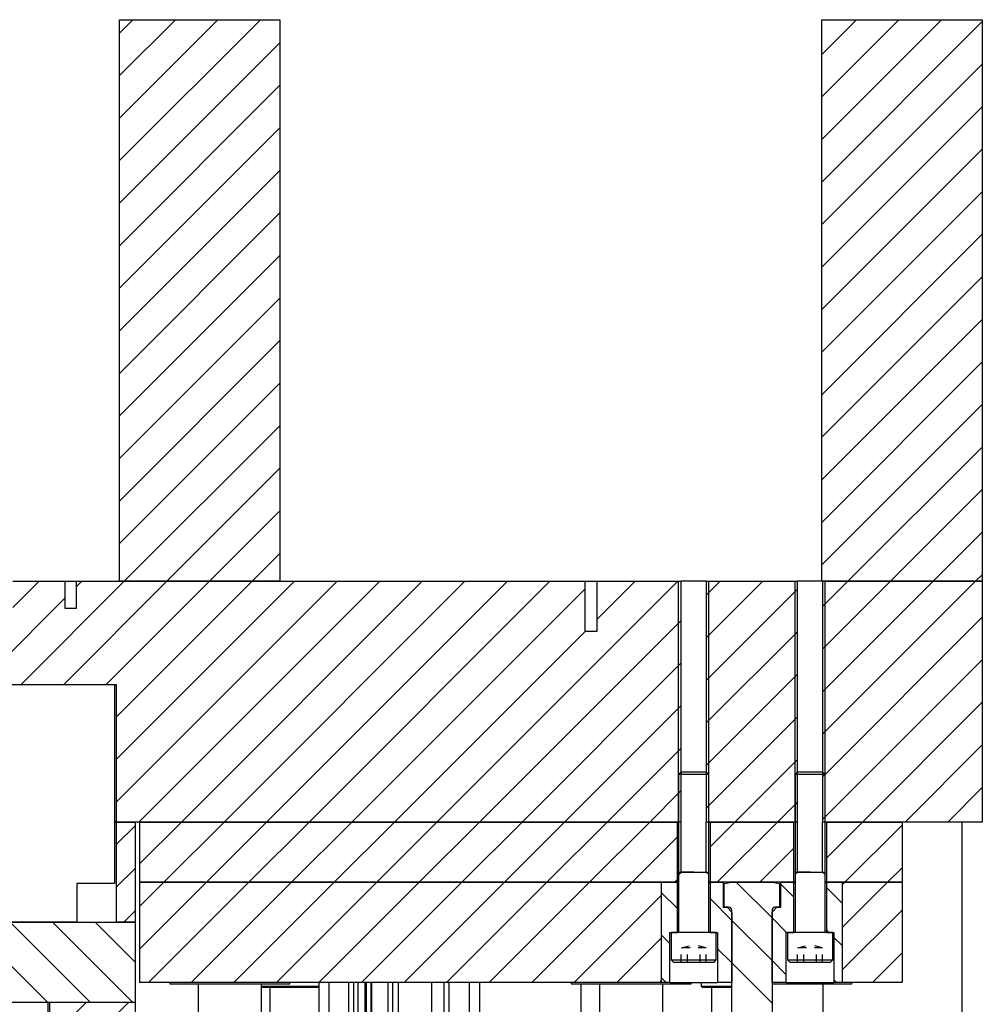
# Model space of a CAD drawing. Header units: inches. Extents: x 3 to 289, y 4 to 291.
# Tile 205 of 256: x 245 to 257, y 87 to 99. Entities that reach past the tile are written whole.
import ezdxf

# ---------------------------------------------------------------- set-up
doc = ezdxf.new("R2010")
doc.units = ezdxf.units.IN
doc.header["$LTSCALE"] = 0.5
doc.header["$MEASUREMENT"] = 0
doc.linetypes.add('HIDDEN', pattern=[0.225, 0.15, -0.075])
doc.layers.add('MFB', color=7, linetype='Continuous')

msp = doc.modelspace()

# ---------------------------------------------------------------- linework, layer by layer
at = {"layer": 'MFB', "color": 9, "linetype": 'Continuous'}
for p, q in [((248.229, 99.251), (246.471, 97.494)), ((247.698, 99.251), (246.471, 98.024)), ((247.168, 99.251), (246.471, 98.554)), ((246.638, 99.251), (246.471, 99.085)), ((248.229, 99.251), (246.471, 97.494)), ((247.698, 99.251), (246.471, 98.024)), ((247.168, 99.251), (246.471, 98.554)), ((246.638, 99.251), (246.471, 99.085)), ((246.471, 99.251), (248.471, 99.251)), ((246.471, 92.251), (246.471, 99.251)), ((248.471, 99.251), (248.471, 92.251)), ((256.714, 99.251), (255.221, 97.758)), ((256.183, 99.251), (255.221, 98.289)), ((255.653, 99.251), (255.221, 98.819)), ((256.714, 99.251), (255.221, 97.758)), ((256.183, 99.251), (255.221, 98.289)), ((255.653, 99.251), (255.221, 98.819)), ((255.221, 92.251), (255.221, 99.251)), ((255.221, 99.251), (257.221, 99.251)), ((257.221, 99.228), (255.221, 97.228)), ((257.221, 99.228), (255.221, 97.228)), ((257.221, 99.251), (257.221, 92.251)), ((248.471, 98.963), (246.471, 96.963)), ((248.471, 98.963), (246.471, 96.963)), ((257.221, 98.698), (255.221, 96.698)), ((257.221, 98.698), (255.221, 96.698)), ((248.471, 98.433), (246.471, 96.433)), ((248.471, 98.433), (246.471, 96.433)), ((257.221, 98.167), (255.221, 96.167)), ((257.221, 98.167), (255.221, 96.167)), ((248.471, 97.903), (246.471, 95.903)), ((248.471, 97.903), (246.471, 95.903)), ((257.221, 97.637), (255.221, 95.637)), ((257.221, 97.637), (255.221, 95.637)), ((248.471, 97.372), (246.471, 95.372)), ((248.471, 97.372), (246.471, 95.372)), ((257.221, 97.107), (255.221, 95.107)), ((257.221, 97.107), (255.221, 95.107)), ((248.471, 96.842), (246.471, 94.842)), ((248.471, 96.842), (246.471, 94.842)), ((257.221, 96.576), (255.221, 94.576)), ((257.221, 96.576), (255.221, 94.576)), ((248.471, 96.312), (246.471, 94.312)), ((248.471, 96.312), (246.471, 94.312)), ((257.221, 96.046), (255.221, 94.046)), ((257.221, 96.046), (255.221, 94.046)), ((248.471, 95.781), (246.471, 93.781)), ((248.471, 95.781), (246.471, 93.781)), ((257.221, 95.516), (255.221, 93.516)), ((257.221, 95.516), (255.221, 93.516)), ((248.471, 95.251), (246.471, 93.251)), ((248.471, 95.251), (246.471, 93.251)), ((257.221, 94.985), (255.221, 92.985)), ((257.221, 94.985), (255.221, 92.985)), ((248.471, 94.721), (246.471, 92.721)), ((248.471, 94.721), (246.471, 92.721)), ((257.221, 94.455), (255.221, 92.455)), ((257.221, 94.455), (255.221, 92.455)), ((248.471, 94.19), (246.532, 92.251)), ((248.471, 94.19), (246.532, 92.251)), ((257.221, 93.925), (255.547, 92.251)), ((257.221, 93.925), (255.547, 92.251)), ((248.471, 93.66), (247.062, 92.251)), ((248.471, 93.66), (247.062, 92.251)), ((257.221, 93.394), (256.078, 92.251)), ((257.221, 93.394), (256.078, 92.251)), ((248.471, 93.13), (247.592, 92.251)), ((248.471, 93.13), (247.592, 92.251)), ((257.221, 92.864), (256.608, 92.251)), ((257.221, 92.864), (256.608, 92.251)), ((248.471, 92.599), (248.123, 92.251)), ((248.471, 92.599), (248.123, 92.251)), ((257.221, 92.334), (257.138, 92.251)), ((257.221, 92.334), (257.138, 92.251)), ((248.471, 92.251), (246.471, 92.251)), ((257.221, 92.251), (255.221, 92.251)), ((247.244, 89.251), (246.721, 88.728)), ((247.244, 89.251), (246.721, 88.728)), ((246.721, 89.251), (246.721, 88.501)), ((246.721, 89.251), (253.423, 89.251)), ((247.774, 89.251), (247.024, 88.501)), ((247.774, 89.251), (247.024, 88.501)), ((248.305, 89.251), (247.555, 88.501)), ((248.305, 89.251), (247.555, 88.501)), ((248.835, 89.251), (248.085, 88.501)), ((248.835, 89.251), (248.085, 88.501)), ((249.365, 89.251), (248.615, 88.501)), ((249.365, 89.251), (248.615, 88.501)), ((249.896, 89.251), (249.146, 88.501)), ((249.896, 89.251), (249.146, 88.501)), ((250.426, 89.251), (249.676, 88.501)), ((250.426, 89.251), (249.676, 88.501)), ((250.956, 89.251), (250.206, 88.501)), ((250.956, 89.251), (250.206, 88.501)), ((251.487, 89.251), (250.737, 88.501)), ((251.487, 89.251), (250.737, 88.501)), ((252.017, 89.251), (251.267, 88.501)), ((252.017, 89.251), (251.267, 88.501)), ((252.547, 89.251), (251.797, 88.501)), ((252.547, 89.251), (251.797, 88.501)), ((253.078, 89.251), (252.328, 88.501)), ((253.078, 89.251), (252.328, 88.501)), ((253.423, 88.501), (253.423, 89.251)), ((254.138, 89.251), (253.829, 88.942)), ((254.138, 89.251), (253.829, 88.942)), ((253.829, 89.251), (253.829, 88.501)), ((253.829, 89.251), (254.873, 89.251)), ((254.669, 89.251), (253.919, 88.501)), ((254.669, 89.251), (253.919, 88.501)), ((254.873, 88.501), (254.873, 89.251)), ((255.729, 89.251), (255.279, 88.801)), ((255.729, 89.251), (255.279, 88.801)), ((255.279, 89.251), (255.279, 88.501)), ((255.279, 89.251), (256.221, 89.251)), ((256.221, 89.251), (256.221, 88.501)), ((256.971, 85.501), (256.971, 89.251)), ((256.221, 89.212), (255.51, 88.501)), ((256.221, 89.212), (255.51, 88.501)), ((253.423, 89.066), (252.858, 88.501)), ((253.423, 89.066), (252.858, 88.501)), ((254.873, 88.925), (254.449, 88.501)), ((254.873, 88.925), (254.449, 88.501)), ((256.221, 88.682), (256.04, 88.501)), ((256.221, 88.682), (256.04, 88.501)), ((253.423, 88.501), (246.721, 88.501)), ((253.226, 87.251), (253.226, 88.501)), ((253.226, 88.501), (253.423, 88.501)), ((253.423, 88.536), (253.388, 88.501)), ((253.423, 88.536), (253.388, 88.501)), ((253.423, 87.876), (253.423, 88.501)), ((253.423, 88.501), (253.438, 88.501)), ((253.438, 88.501), (253.423, 88.501)), ((253.813, 88.501), (253.829, 88.501)), ((253.829, 88.501), (253.813, 88.501)), ((253.829, 88.501), (253.829, 87.876)), ((253.829, 88.501), (253.991, 88.501)), ((254.873, 88.501), (253.829, 88.501)), ((253.991, 88.501), (253.991, 88.189)), ((254.711, 88.189), (254.711, 88.501)), ((254.711, 88.501), (254.873, 88.501)), ((254.873, 87.876), (254.873, 88.501)), ((254.873, 88.501), (254.888, 88.501)), ((254.888, 88.501), (254.873, 88.501)), ((255.263, 88.501), (255.279, 88.501)), ((255.279, 88.501), (255.263, 88.501)), ((255.279, 88.501), (255.279, 87.876)), ((255.279, 88.501), (255.476, 88.501)), ((256.221, 88.501), (255.279, 88.501)), ((255.476, 88.501), (255.476, 87.251)), ((253.423, 88.172), (253.226, 88.369)), ((253.423, 88.172), (253.226, 88.369)), ((254.873, 88.313), (254.711, 88.475)), ((254.873, 88.313), (254.711, 88.475)), ((255.476, 88.241), (255.279, 88.437)), ((255.476, 88.241), (255.279, 88.437)), ((254.101, 88.025), (253.829, 88.296)), ((254.101, 88.025), (253.829, 88.296)), ((253.991, 88.189), (254.041, 88.189)), ((254.041, 88.189), (254.101, 88.129)), ((254.101, 88.129), (254.101, 87.251)), ((254.601, 88.129), (254.661, 88.189)), ((254.601, 87.251), (254.601, 88.129)), ((254.661, 88.189), (254.711, 88.189)), ((254.78, 87.876), (254.601, 88.055)), ((254.78, 87.876), (254.601, 88.055)), ((253.329, 87.251), (253.329, 87.876)), ((253.329, 87.876), (253.423, 87.876)), ((253.829, 87.876), (253.923, 87.876)), ((253.923, 87.876), (253.923, 87.251)), ((254.779, 87.251), (254.779, 87.876)), ((254.779, 87.876), (254.873, 87.876)), ((255.31, 87.876), (255.279, 87.907)), ((255.31, 87.876), (255.279, 87.907)), ((255.279, 87.876), (255.373, 87.876)), ((255.373, 87.876), (255.373, 87.251)), ((253.329, 87.736), (253.226, 87.839)), ((253.329, 87.736), (253.226, 87.839)), ((255.476, 87.71), (255.373, 87.813)), ((255.476, 87.71), (255.373, 87.813)), ((254.101, 87.494), (253.923, 87.672)), ((254.101, 87.494), (253.923, 87.672)), ((254.779, 87.346), (254.601, 87.525)), ((254.779, 87.346), (254.601, 87.525)), ((253.284, 87.251), (253.226, 87.309)), ((253.284, 87.251), (253.226, 87.309)), ((255.405, 87.251), (255.373, 87.283)), ((255.405, 87.251), (255.373, 87.283)), ((248.24, 87.204), (248.955, 87.204)), ((248.955, 87.189), (248.24, 87.189)), ((248.346, 87.189), (248.346, 86.751)), ((248.955, 87.251), (248.955, 86.751)), ((249.393, 86.751), (249.393, 87.251)), ((249.393, 86.751), (249.393, 87.251)), ((249.874, 87.251), (249.874, 86.751)), ((250.518, 86.751), (250.518, 87.251)), ((250.955, 87.251), (250.955, 86.751)), ((253.329, 87.251), (253.226, 87.251)), ((253.329, 87.251), (253.923, 87.251)), ((253.72, 87.251), (253.72, 87.204)), ((253.72, 87.204), (254.101, 87.204)), ((253.72, 87.204), (253.735, 87.189)), ((254.101, 87.189), (253.735, 87.189)), ((253.846, 87.189), (253.846, 86.751)), ((254.101, 87.251), (253.923, 87.251)), ((254.779, 87.251), (254.601, 87.251)), ((254.779, 87.251), (255.373, 87.251)), ((255.476, 87.251), (255.373, 87.251))]:
    msp.add_line(p, q, dxfattribs=at)
at = {"layer": 'MFB', "color": 254, "linetype": 'Continuous'}
for p, q in [((245.471, 92.251), (245.144, 91.923)), ((245.471, 92.251), (245.144, 91.923)), ((245.144, 92.251), (245.796, 92.251)), ((246.532, 92.251), (245.246, 90.966)), ((246.532, 92.251), (245.246, 90.966)), ((247.062, 92.251), (245.777, 90.966)), ((247.062, 92.251), (245.777, 90.966)), ((245.796, 91.911), (245.796, 92.251)), ((245.796, 92.251), (245.931, 92.251)), ((246.001, 92.251), (245.931, 92.181)), ((246.001, 92.251), (245.931, 92.181)), ((245.931, 92.251), (245.931, 91.911)), ((245.931, 92.251), (252.272, 92.251)), ((247.592, 92.251), (246.307, 90.966)), ((247.592, 92.251), (246.307, 90.966)), ((249.183, 92.251), (246.432, 89.499)), ((248.653, 92.251), (246.432, 90.03)), ((248.123, 92.251), (246.432, 90.56)), ((249.183, 92.251), (246.432, 89.499)), ((248.653, 92.251), (246.432, 90.03)), ((248.123, 92.251), (246.432, 90.56)), ((249.714, 92.251), (246.714, 89.251)), ((249.714, 92.251), (246.714, 89.251)), ((250.244, 92.251), (247.244, 89.251)), ((250.244, 92.251), (247.244, 89.251)), ((250.774, 92.251), (247.774, 89.251)), ((250.774, 92.251), (247.774, 89.251)), ((251.305, 92.251), (248.305, 89.251)), ((251.305, 92.251), (248.305, 89.251)), ((251.835, 92.251), (248.835, 89.251)), ((251.835, 92.251), (248.835, 89.251)), ((253.426, 92.251), (250.426, 89.251)), ((253.426, 92.251), (250.426, 89.251)), ((252.272, 91.626), (252.272, 92.251)), ((252.272, 92.251), (252.42, 92.251)), ((252.896, 92.251), (252.42, 91.775)), ((252.896, 92.251), (252.42, 91.775)), ((252.42, 92.251), (252.42, 91.626)), ((252.42, 92.251), (253.47, 92.251)), ((253.47, 89.251), (253.47, 92.251)), ((253.782, 92.251), (253.47, 92.251)), ((254.487, 92.251), (253.782, 91.547)), ((253.956, 92.251), (253.782, 92.077)), ((254.487, 92.251), (253.782, 91.547)), ((253.956, 92.251), (253.782, 92.077)), ((253.782, 92.251), (253.782, 89.251)), ((253.782, 92.251), (254.92, 92.251)), ((254.92, 89.251), (254.92, 92.251)), ((255.221, 92.251), (254.92, 92.251)), ((257.138, 92.251), (255.232, 90.345)), ((256.608, 92.251), (255.232, 90.875)), ((256.078, 92.251), (255.232, 91.406)), ((255.547, 92.251), (255.232, 91.936)), ((257.138, 92.251), (255.232, 90.345)), ((256.608, 92.251), (255.232, 90.875)), ((256.078, 92.251), (255.232, 91.406)), ((255.547, 92.251), (255.232, 91.936)), ((255.232, 92.251), (255.232, 89.251)), ((255.232, 92.251), (257.221, 92.251)), ((257.221, 92.251), (257.221, 89.251)), ((245.796, 92.046), (244.716, 90.966)), ((245.796, 92.046), (244.716, 90.966)), ((252.272, 92.158), (249.365, 89.251)), ((252.272, 92.158), (249.365, 89.251)), ((254.92, 92.154), (253.782, 91.016)), ((254.92, 92.154), (253.782, 91.016)), ((245.931, 91.911), (245.796, 91.911)), ((257.221, 91.803), (255.263, 89.845)), ((257.221, 91.803), (255.263, 89.845)), ((253.47, 91.764), (250.956, 89.251)), ((253.47, 91.764), (250.956, 89.251)), ((252.272, 91.627), (249.896, 89.251)), ((252.272, 91.627), (249.896, 89.251)), ((252.42, 91.626), (252.272, 91.626)), ((254.92, 91.623), (253.782, 90.486)), ((254.92, 91.623), (253.782, 90.486)), ((253.47, 91.234), (251.487, 89.251)), ((253.47, 91.234), (251.487, 89.251)), ((257.221, 91.273), (255.263, 89.315)), ((257.221, 91.273), (255.263, 89.315)), ((254.92, 91.093), (253.782, 89.956)), ((254.92, 91.093), (253.782, 89.956)), ((244.508, 90.966), (246.432, 90.966)), ((246.432, 90.966), (246.432, 89.251)), ((253.47, 90.704), (252.017, 89.251)), ((253.47, 90.704), (252.017, 89.251)), ((257.221, 90.743), (255.729, 89.251)), ((257.221, 90.743), (255.729, 89.251)), ((254.92, 90.563), (253.813, 89.456)), ((254.92, 90.563), (253.813, 89.456)), ((257.221, 90.212), (256.26, 89.251)), ((257.221, 90.212), (256.26, 89.251)), ((253.47, 90.173), (252.547, 89.251)), ((253.47, 90.173), (252.547, 89.251)), ((254.92, 90.032), (254.138, 89.251)), ((254.92, 90.032), (254.138, 89.251)), ((255.263, 89.845), (255.232, 89.815)), ((253.438, 89.612), (253.078, 89.251)), ((253.438, 89.612), (253.078, 89.251)), ((253.47, 89.643), (253.438, 89.612)), ((257.221, 89.682), (256.79, 89.251)), ((257.221, 89.682), (256.79, 89.251)), ((254.888, 89.471), (254.669, 89.251)), ((254.888, 89.471), (254.669, 89.251)), ((254.92, 89.502), (254.888, 89.471)), ((253.813, 89.456), (253.782, 89.425)), ((246.411, 89.251), (246.432, 89.251)), ((253.47, 89.251), (246.432, 89.251)), ((254.92, 89.251), (253.782, 89.251)), ((255.263, 89.315), (255.232, 89.284)), ((257.221, 89.251), (255.232, 89.251))]:
    msp.add_line(p, q, dxfattribs=at)
at = {"layer": 'MFB', "color": 2, "linetype": 'Continuous'}
for p, q in [((253.438, 89.251), (253.438, 92.251)), ((253.813, 89.251), (253.813, 92.251)), ((254.888, 89.251), (254.888, 92.251)), ((255.263, 89.251), (255.263, 92.251)), ((253.47, 88.626), (253.47, 89.251)), ((253.782, 88.626), (253.782, 89.251)), ((254.92, 88.626), (254.92, 89.251)), ((255.232, 88.626), (255.232, 89.251)), ((253.438, 88.595), (253.47, 88.626)), ((253.626, 88.626), (253.47, 88.626)), ((253.626, 88.626), (253.782, 88.626)), ((253.813, 88.595), (253.782, 88.626)), ((254.888, 88.595), (254.92, 88.626)), ((255.076, 88.626), (254.92, 88.626)), ((255.076, 88.626), (255.232, 88.626)), ((255.263, 88.595), (255.232, 88.626)), ((245.601, 87.001), (245.601, 86.096))]:
    msp.add_line(p, q, dxfattribs=at)
at = {"layer": 'MFB', "color": 96, "linetype": 'Continuous'}
for p, q in [((244.529, 90.966), (246.411, 90.966)), ((246.411, 90.966), (246.411, 88.485)), ((246.411, 88.485), (245.94, 88.485)), ((245.94, 88.485), (245.94, 88.001)), ((245.94, 88.001), (245, 88.001)), ((247.098, 87.251), (247.098, 87.235)), ((247.098, 87.235), (248.594, 87.235)), ((247.452, 87.235), (247.452, 86.751)), ((248.24, 86.751), (248.24, 87.235)), ((248.594, 87.235), (248.594, 87.251)), ((252.098, 87.251), (252.098, 87.235)), ((252.098, 87.235), (253.594, 87.235)), ((252.452, 87.235), (252.452, 86.751)), ((253.24, 86.751), (253.24, 87.235)), ((253.594, 87.235), (253.594, 87.251)), ((254.098, 87.251), (254.098, 87.235)), ((254.098, 87.235), (254.101, 87.235)), ((254.601, 87.235), (255.594, 87.235)), ((255.24, 86.751), (255.24, 87.235)), ((255.594, 87.235), (255.594, 87.251))]:
    msp.add_line(p, q, dxfattribs=at)
at = {"layer": 'MFB', "color": 132, "linetype": 'Continuous'}
for p, q in [((253.47, 89.876), (253.438, 89.845)), ((253.438, 89.845), (253.438, 88.626)), ((253.813, 89.845), (253.438, 89.845)), ((253.47, 89.876), (253.782, 89.876)), ((253.813, 89.845), (253.782, 89.876)), ((253.813, 88.626), (253.813, 89.845)), ((254.92, 89.876), (254.888, 89.845)), ((255.263, 89.845), (254.888, 89.845)), ((254.888, 89.845), (254.888, 88.626)), ((254.92, 89.876), (255.232, 89.876)), ((255.263, 89.845), (255.232, 89.876)), ((255.263, 88.626), (255.263, 89.845)), ((246.432, 89.251), (246.411, 89.251)), ((246.432, 89.251), (246.432, 88.001)), ((246.432, 89.251), (246.671, 89.251)), ((246.671, 88.001), (246.671, 89.251)), ((246.671, 89.208), (246.432, 88.969)), ((246.671, 89.208), (246.432, 88.969)), ((246.671, 88.678), (246.432, 88.439)), ((246.671, 88.678), (246.432, 88.439)), ((253.438, 88.626), (253.813, 88.626)), ((253.438, 88.626), (253.438, 87.876)), ((253.813, 87.876), (253.813, 88.626)), ((254.888, 88.626), (255.263, 88.626)), ((254.888, 88.626), (254.888, 87.876)), ((255.263, 87.876), (255.263, 88.626)), ((247.555, 88.501), (246.721, 87.667)), ((247.024, 88.501), (246.721, 88.198)), ((247.555, 88.501), (246.721, 87.667)), ((247.024, 88.501), (246.721, 88.198)), ((246.721, 88.501), (246.721, 87.251)), ((246.721, 88.501), (253.226, 88.501)), ((248.085, 88.501), (246.835, 87.251)), ((248.085, 88.501), (246.835, 87.251)), ((248.615, 88.501), (247.365, 87.251)), ((248.615, 88.501), (247.365, 87.251)), ((249.146, 88.501), (247.896, 87.251)), ((249.146, 88.501), (247.896, 87.251)), ((249.676, 88.501), (248.426, 87.251)), ((249.676, 88.501), (248.426, 87.251)), ((250.206, 88.501), (248.956, 87.251)), ((250.206, 88.501), (248.956, 87.251)), ((250.737, 88.501), (249.487, 87.251)), ((250.737, 88.501), (249.487, 87.251)), ((251.267, 88.501), (250.017, 87.251)), ((251.267, 88.501), (250.017, 87.251)), ((251.797, 88.501), (250.547, 87.251)), ((251.797, 88.501), (250.547, 87.251)), ((252.328, 88.501), (251.078, 87.251)), ((252.328, 88.501), (251.078, 87.251)), ((252.858, 88.501), (251.608, 87.251)), ((252.858, 88.501), (251.608, 87.251)), ((253.226, 87.251), (253.226, 88.501)), ((256.04, 88.501), (255.476, 87.937)), ((255.51, 88.501), (255.476, 88.467)), ((256.04, 88.501), (255.476, 87.937)), ((255.51, 88.501), (255.476, 88.467)), ((255.476, 88.501), (255.476, 87.251)), ((255.476, 88.501), (256.221, 88.501)), ((256.221, 88.501), (256.221, 87.251)), ((253.226, 88.339), (252.138, 87.251)), ((253.226, 88.339), (252.138, 87.251)), ((246.671, 88.148), (246.524, 88.001)), ((246.671, 88.148), (246.524, 88.001)), ((256.221, 88.152), (255.476, 87.407)), ((256.221, 88.152), (255.476, 87.407)), ((246.671, 88.001), (246.432, 88.001)), ((253.345, 87.876), (253.345, 87.532)), ((253.907, 87.876), (253.345, 87.876)), ((253.907, 87.532), (253.907, 87.876)), ((254.795, 87.876), (254.795, 87.532)), ((255.357, 87.876), (254.795, 87.876)), ((255.357, 87.532), (255.357, 87.876)), ((253.226, 87.808), (252.669, 87.251)), ((253.226, 87.808), (252.669, 87.251)), ((253.345, 87.532), (253.907, 87.532)), ((253.345, 87.532), (253.376, 87.501)), ((253.876, 87.501), (253.376, 87.501)), ((253.876, 87.501), (253.907, 87.532)), ((254.795, 87.532), (255.357, 87.532)), ((254.795, 87.532), (254.826, 87.501)), ((255.326, 87.501), (254.826, 87.501)), ((255.326, 87.501), (255.357, 87.532)), ((256.221, 87.621), (255.851, 87.251)), ((256.221, 87.621), (255.851, 87.251)), ((253.226, 87.278), (253.199, 87.251)), ((253.226, 87.278), (253.199, 87.251)), ((253.226, 87.251), (246.721, 87.251)), ((256.221, 87.251), (255.476, 87.251))]:
    msp.add_line(p, q, dxfattribs=at)
at = {"layer": 'MFB', "color": 6, "linetype": 'Continuous'}
for p, q in [((254.007, 88.484), (254.101, 88.501)), ((254.007, 88.189), (254.007, 88.484)), ((254.101, 88.501), (254.601, 88.501)), ((254.601, 88.055), (254.155, 88.501)), ((254.601, 88.055), (254.155, 88.501)), ((254.601, 88.501), (254.695, 88.484)), ((254.695, 88.484), (254.695, 88.189)), ((254.061, 88.189), (254.007, 88.189)), ((254.101, 86.416), (254.101, 88.149)), ((254.601, 88.149), (254.601, 86.416)), ((254.695, 88.189), (254.641, 88.189)), ((254.601, 87.525), (254.101, 88.025)), ((254.601, 87.525), (254.101, 88.025)), ((254.601, 86.994), (254.101, 87.494)), ((254.601, 86.994), (254.101, 87.494))]:
    msp.add_line(p, q, dxfattribs=at)
at = {"layer": 'MFB', "color": 190, "linetype": 'Continuous'}
for p, q in [((243.816, 88.001), (246.671, 88.001)), ((245.579, 87.001), (244.579, 88.001)), ((245.579, 87.001), (244.579, 88.001)), ((246.109, 87.001), (245.109, 88.001)), ((246.109, 87.001), (245.109, 88.001)), ((246.639, 87.001), (245.639, 88.001)), ((246.639, 87.001), (245.639, 88.001)), ((246.671, 87.5), (246.17, 88.001)), ((246.671, 87.5), (246.17, 88.001)), ((246.671, 87.001), (246.671, 88.001)), ((246.671, 87.001), (243.816, 87.001)), ((246.585, 87.001), (245.578, 85.993)), ((246.055, 87.001), (245.578, 86.524)), ((246.585, 87.001), (245.578, 85.993)), ((246.055, 87.001), (245.578, 86.524)), ((245.578, 87.001), (245.578, 86.096)), ((246.671, 87.001), (245.578, 87.001)), ((246.671, 85.501), (246.671, 87.001))]:
    msp.add_line(p, q, dxfattribs=at)
at = {"layer": 'MFB', "color": 254, "linetype": 'HIDDEN'}
for p, q in [((253.47, 87.683), (253.626, 87.722)), ((253.47, 87.501), (253.47, 87.683)), ((253.782, 87.683), (253.47, 87.683)), ((253.548, 87.501), (253.548, 87.683)), ((253.782, 87.683), (253.626, 87.722)), ((253.704, 87.501), (253.704, 87.683)), ((253.782, 87.501), (253.782, 87.683)), ((254.92, 87.683), (255.076, 87.722)), ((254.92, 87.501), (254.92, 87.683)), ((255.232, 87.683), (254.92, 87.683)), ((254.998, 87.501), (254.998, 87.683)), ((255.232, 87.683), (255.076, 87.722)), ((255.154, 87.501), (255.154, 87.683)), ((255.232, 87.501), (255.232, 87.683))]:
    msp.add_line(p, q, dxfattribs=at)
at = {"layer": 'MFB', "color": 4, "linetype": 'Continuous'}
for p, q in [((249.08, 87.251), (249.08, 86.751)), ((249.33, 86.751), (249.33, 87.251)), ((249.444, 86.751), (249.444, 87.251)), ((249.531, 86.751), (249.531, 87.251)), ((249.547, 86.751), (249.547, 87.251)), ((249.606, 86.751), (249.606, 87.251)), ((249.614, 86.751), (249.614, 87.251)), ((249.82, 86.751), (249.82, 87.251)), ((249.946, 86.751), (249.946, 87.251)), ((250.362, 86.751), (250.362, 87.251)), ((250.518, 86.751), (250.518, 87.251)), ((250.518, 86.751), (250.518, 87.251)), ((250.58, 86.751), (250.58, 87.251)), ((250.83, 87.251), (250.83, 86.751))]:
    msp.add_line(p, q, dxfattribs=at)
at = {"layer": 'MFB', "color": 136, "linetype": 'Continuous'}
msp.add_line((252.221, 87.235), (252.221, 86.751), dxfattribs=at)
at = {"layer": 'MFB', "color": 6, "linetype": 'Continuous'}
for centre, start, end in [((254.061, 88.149), 0, 90), ((254.641, 88.149), 90, 180)]:
    msp.add_arc(centre, 0.04, start, end, dxfattribs=at)

doc.saveas('drawing.dxf')
